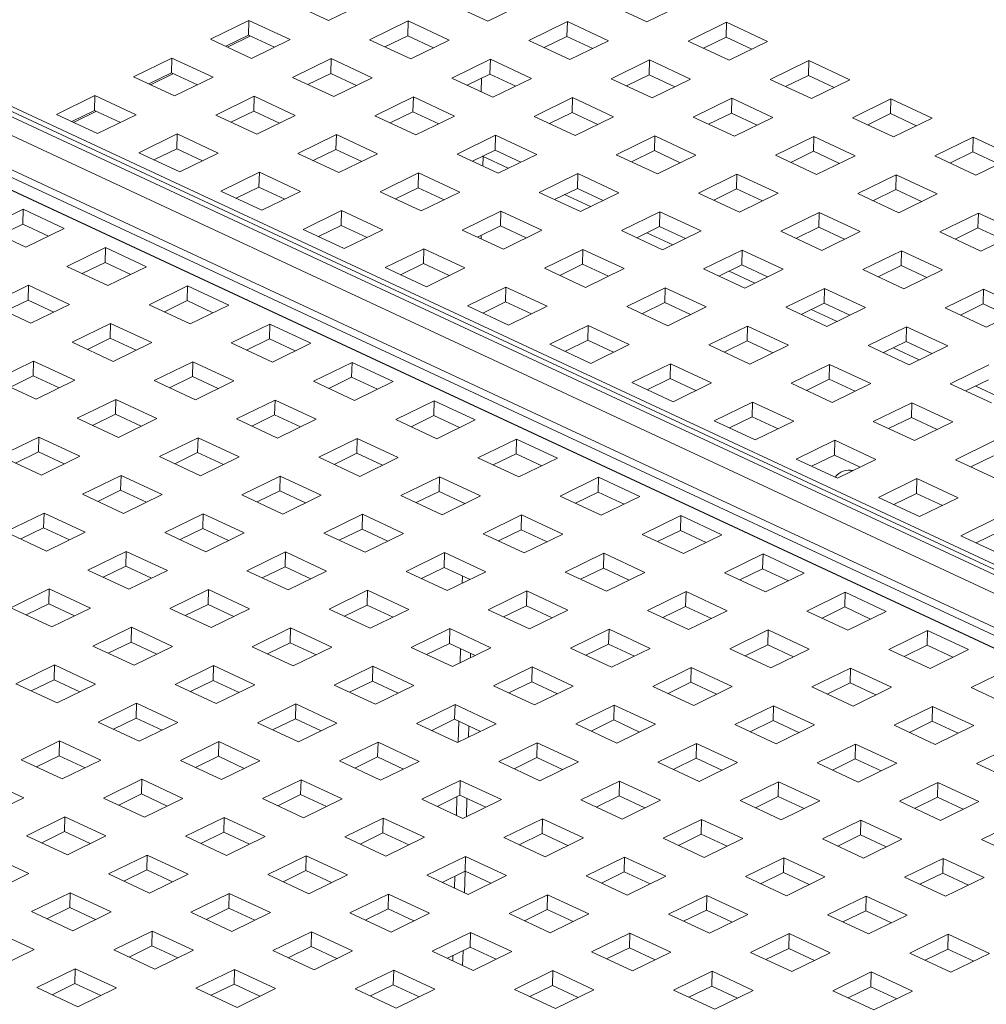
# Paper-space layout '3' of a CAD drawing. Header units: inches. Extents: x 1 to 109, y 1 to 85.
# Tile 32 of 107: x 12 to 15, y 31 to 34. Entities that reach past the tile are written whole.
import ezdxf

# ---------------------------------------------------------------- set-up
doc = ezdxf.new("R2010")
doc.units = ezdxf.units.IN
doc.header["$MEASUREMENT"] = 0

psp = doc.layouts.new('3')

# ---------------------------------------------------------------- linework, layer by layer
at = {"color": 7, "linetype": 'Continuous', "lineweight": 15, "ltscale": 5}
for p, q in [((12.8193, 34.0449), (12.9409, 33.9883)), ((12.9409, 33.9883), (13.0548, 34.044)), ((13.2903, 34.043), (13.412, 33.9864)), ((13.412, 33.9864), (13.5259, 34.0421)), ((13.7614, 34.0411), (13.883, 33.9845)), ((13.883, 33.9845), (13.9969, 34.0402)), ((12.7054, 33.9892), (12.5915, 33.9335)), ((12.7043, 33.9454), (12.7054, 33.9892)), ((12.827, 33.9326), (12.7054, 33.9892)), ((13.1764, 33.9873), (13.0625, 33.9316)), ((13.1753, 33.9435), (13.1764, 33.9873)), ((13.2981, 33.9307), (13.1764, 33.9873)), ((13.6475, 33.9854), (13.5336, 33.9297)), ((13.6464, 33.9416), (13.6475, 33.9854)), ((13.7691, 33.9288), (13.6475, 33.9854)), ((14.1185, 33.9835), (14.0046, 33.9278)), ((14.1174, 33.9397), (14.1185, 33.9835)), ((14.2401, 33.9269), (14.1185, 33.9835)), ((23.336, 28.4238), (11.4788, 33.948)), ((23.3656, 28.4258), (11.5084, 33.95)), ((12.6368, 33.9124), (12.7043, 33.9454)), ((12.7095, 33.943), (12.642, 33.91)), ((12.7043, 33.9454), (12.7806, 33.9099)), ((13.1078, 33.9105), (13.1753, 33.9435)), ((13.1753, 33.9435), (13.2516, 33.908)), ((11.4209, 33.9197), (23.2781, 28.3955)), ((11.5779, 33.9321), (23.4351, 28.4079)), ((12.5915, 33.9335), (12.7131, 33.8768)), ((12.7131, 33.8768), (12.827, 33.9326)), ((13.0625, 33.9316), (13.1841, 33.875)), ((13.1841, 33.875), (13.2981, 33.9307)), ((13.5336, 33.9297), (13.6552, 33.8731)), ((13.5789, 33.9086), (13.6464, 33.9416)), ((13.6464, 33.9416), (13.7227, 33.9061)), ((13.6552, 33.8731), (13.7691, 33.9288)), ((14.0046, 33.9278), (14.1262, 33.8712)), ((14.0499, 33.9067), (14.1174, 33.9397)), ((14.1174, 33.9397), (14.1937, 33.9042)), ((14.1262, 33.8712), (14.2401, 33.9269)), ((12.4776, 33.8778), (12.3637, 33.8221)), ((12.4765, 33.834), (12.4776, 33.8778)), ((12.5992, 33.8211), (12.4776, 33.8778)), ((12.9486, 33.8759), (12.8347, 33.8202)), ((12.9475, 33.8321), (12.9486, 33.8759)), ((13.0702, 33.8192), (12.9486, 33.8759)), ((13.4197, 33.874), (13.3058, 33.8183)), ((13.4186, 33.8302), (13.4197, 33.874)), ((13.5413, 33.8173), (13.4197, 33.874)), ((13.8907, 33.8721), (13.7768, 33.8164)), ((13.8896, 33.8283), (13.8907, 33.8721)), ((14.0123, 33.8154), (13.8907, 33.8721)), ((14.3617, 33.8702), (14.2478, 33.8145)), ((14.3606, 33.8264), (14.3617, 33.8702)), ((14.4833, 33.8135), (14.3617, 33.8702)), ((23.227, 28.3181), (11.3698, 33.8422)), ((12.409, 33.801), (12.4765, 33.834)), ((12.4817, 33.8316), (12.4142, 33.7986)), ((12.4765, 33.834), (12.5528, 33.7984)), ((12.88, 33.7991), (12.9475, 33.8321)), ((12.9475, 33.8321), (13.0238, 33.7965)), ((13.3511, 33.7972), (13.4186, 33.8302)), ((13.4186, 33.8302), (13.4949, 33.7946)), ((13.8221, 33.7953), (13.8896, 33.8283)), ((13.8896, 33.8283), (13.9659, 33.7927)), ((14.2931, 33.7934), (14.3606, 33.8264)), ((14.3606, 33.8264), (14.4369, 33.7908)), ((11.3184, 33.8045), (23.1756, 28.2803)), ((23.1756, 28.281), (11.3185, 33.8052)), ((23.2154, 28.3004), (11.3582, 33.8246)), ((12.3637, 33.8221), (12.4853, 33.7654)), ((12.4853, 33.7654), (12.5992, 33.8211)), ((12.8347, 33.8202), (12.9563, 33.7635)), ((12.9563, 33.7635), (13.0702, 33.8192)), ((13.3058, 33.8183), (13.4274, 33.7616)), ((13.4274, 33.7616), (13.5413, 33.8173)), ((13.7768, 33.8164), (13.8984, 33.7597)), ((13.8984, 33.7597), (14.0123, 33.8154)), ((14.2478, 33.8145), (14.3694, 33.7578)), ((14.3694, 33.7578), (14.4833, 33.8135)), ((12.2498, 33.7664), (12.1359, 33.7107)), ((12.2487, 33.7226), (12.2498, 33.7664)), ((12.3714, 33.7097), (12.2498, 33.7664)), ((12.7208, 33.7645), (12.6069, 33.7088)), ((12.7197, 33.7207), (12.7208, 33.7645)), ((12.8424, 33.7078), (12.7208, 33.7645)), ((13.1919, 33.7626), (13.0779, 33.7069)), ((13.1907, 33.7188), (13.1919, 33.7626)), ((13.3135, 33.7059), (13.1919, 33.7626)), ((13.6629, 33.7607), (13.549, 33.705)), ((13.6618, 33.7169), (13.6629, 33.7607)), ((13.7845, 33.704), (13.6629, 33.7607)), ((14.1339, 33.7588), (14.02, 33.7031)), ((14.1328, 33.715), (14.1339, 33.7588)), ((14.2555, 33.7021), (14.1339, 33.7588)), ((14.605, 33.7569), (14.4911, 33.7012)), ((14.6038, 33.7131), (14.605, 33.7569)), ((14.7266, 33.7002), (14.605, 33.7569)), ((12.1359, 33.7107), (12.2575, 33.654)), ((12.1812, 33.6896), (12.2487, 33.7226)), ((12.2539, 33.7202), (12.1864, 33.6872)), ((12.2487, 33.7226), (12.325, 33.687)), ((12.2575, 33.654), (12.3714, 33.7097)), ((12.6522, 33.6877), (12.7197, 33.7207)), ((12.7197, 33.7207), (12.796, 33.6851)), ((13.1233, 33.6858), (13.1907, 33.7188)), ((13.1907, 33.7188), (13.2671, 33.6832)), ((13.5943, 33.6839), (13.6618, 33.7169)), ((13.6618, 33.7169), (13.7381, 33.6813)), ((14.0653, 33.682), (14.1328, 33.715)), ((14.1328, 33.715), (14.2091, 33.6794)), ((14.5364, 33.6801), (14.6038, 33.7131)), ((14.6038, 33.7131), (14.6802, 33.6775)), ((12.6069, 33.7088), (12.7285, 33.6521)), ((12.7285, 33.6521), (12.8424, 33.7078)), ((13.0779, 33.7069), (13.1996, 33.6502)), ((13.1996, 33.6502), (13.3135, 33.7059)), ((13.549, 33.705), (13.6706, 33.6483)), ((13.6706, 33.6483), (13.7845, 33.704)), ((14.02, 33.7031), (14.1416, 33.6464)), ((14.1416, 33.6464), (14.2555, 33.7021)), ((14.4911, 33.7012), (14.6127, 33.6445)), ((14.6127, 33.6445), (14.7266, 33.7002)), ((12.493, 33.6531), (12.3791, 33.5974)), ((12.4919, 33.6093), (12.493, 33.6531)), ((12.6146, 33.5964), (12.493, 33.6531)), ((12.964, 33.6512), (12.8501, 33.5955)), ((12.9629, 33.6074), (12.964, 33.6512)), ((13.0857, 33.5945), (12.964, 33.6512)), ((13.4351, 33.6493), (13.3212, 33.5936)), ((13.434, 33.6055), (13.4351, 33.6493)), ((13.5567, 33.5926), (13.4351, 33.6493)), ((13.9061, 33.6474), (13.7922, 33.5917)), ((13.905, 33.6036), (13.9061, 33.6474)), ((14.0277, 33.5907), (13.9061, 33.6474)), ((14.3771, 33.6455), (14.2632, 33.5898)), ((14.376, 33.6017), (14.3771, 33.6455)), ((14.4988, 33.5888), (14.3771, 33.6455)), ((14.8482, 33.6436), (14.7343, 33.5879)), ((14.8471, 33.5998), (14.8482, 33.6436)), ((14.9698, 33.5869), (14.8482, 33.6436)), ((12.3791, 33.5974), (12.5007, 33.5407)), ((12.4244, 33.5762), (12.4919, 33.6093)), ((12.4919, 33.6093), (12.5682, 33.5737)), ((12.5007, 33.5407), (12.6146, 33.5964)), ((12.8501, 33.5955), (12.9718, 33.5388)), ((12.8954, 33.5743), (12.9629, 33.6074)), ((12.9629, 33.6074), (13.0392, 33.5718)), ((12.9718, 33.5388), (13.0857, 33.5945)), ((13.3212, 33.5936), (13.4428, 33.5369)), ((13.3665, 33.5725), (13.434, 33.6055)), ((13.434, 33.6055), (13.5103, 33.5699)), ((13.8375, 33.5706), (13.905, 33.6036)), ((13.905, 33.6036), (13.9813, 33.568)), ((14.3085, 33.5687), (14.376, 33.6017)), ((14.376, 33.6017), (14.4523, 33.5661)), ((14.7796, 33.5668), (14.8471, 33.5998)), ((14.8471, 33.5998), (14.9234, 33.5642)), ((13.3683, 33.5734), (13.3683, 33.5716)), ((13.3963, 33.587), (13.4726, 33.5515)), ((13.4428, 33.5369), (13.5567, 33.5926)), ((13.7922, 33.5917), (13.9138, 33.535)), ((13.9138, 33.535), (14.0277, 33.5907)), ((14.2632, 33.5898), (14.3849, 33.5331)), ((14.3849, 33.5331), (14.4988, 33.5888)), ((14.7343, 33.5879), (14.8559, 33.5312)), ((14.8559, 33.5312), (14.9698, 33.5869)), ((12.7362, 33.5397), (12.6223, 33.484)), ((12.7351, 33.4959), (12.7362, 33.5397)), ((12.8578, 33.4831), (12.7362, 33.5397)), ((13.2073, 33.5378), (13.0934, 33.4821)), ((13.2062, 33.494), (13.2073, 33.5378)), ((13.3289, 33.4812), (13.2073, 33.5378)), ((13.6783, 33.5359), (13.5644, 33.4802)), ((13.6772, 33.4921), (13.6783, 33.5359)), ((13.7999, 33.4793), (13.6783, 33.5359)), ((14.1493, 33.5341), (14.0354, 33.4783)), ((14.1482, 33.4902), (14.1493, 33.5341)), ((14.271, 33.4774), (14.1493, 33.5341)), ((14.6204, 33.5322), (14.5065, 33.4764)), ((14.6193, 33.4883), (14.6204, 33.5322)), ((14.742, 33.4755), (14.6204, 33.5322)), ((12.6223, 33.484), (12.7439, 33.4274)), ((12.6676, 33.4629), (12.7351, 33.4959)), ((12.7351, 33.4959), (12.8114, 33.4604)), ((12.7439, 33.4274), (12.8578, 33.4831)), ((13.0934, 33.4821), (13.215, 33.4255)), ((13.1387, 33.461), (13.2062, 33.494)), ((13.2062, 33.494), (13.2825, 33.4585)), ((13.215, 33.4255), (13.3289, 33.4812)), ((13.5644, 33.4802), (13.686, 33.4236)), ((13.6097, 33.4591), (13.6772, 33.4921)), ((13.6772, 33.4921), (13.7535, 33.4566)), ((13.686, 33.4236), (13.7999, 33.4793)), ((14.0354, 33.4783), (14.157, 33.4217)), ((14.0807, 33.4572), (14.1482, 33.4902)), ((14.1482, 33.4902), (14.2245, 33.4547)), ((14.157, 33.4217), (14.271, 33.4774)), ((14.5065, 33.4764), (14.6281, 33.4198)), ((14.5518, 33.4553), (14.6193, 33.4883)), ((14.6193, 33.4883), (14.6956, 33.4528)), ((13.6395, 33.4737), (13.7159, 33.4382)), ((14.6281, 33.4198), (14.742, 33.4755)), ((12.0374, 33.4302), (11.9235, 33.3745)), ((12.0363, 33.3864), (12.0374, 33.4302)), ((12.159, 33.3736), (12.0374, 33.4302)), ((12.9795, 33.4264), (12.8656, 33.3707)), ((12.9783, 33.3826), (12.9795, 33.4264)), ((13.1011, 33.3698), (12.9795, 33.4264)), ((13.4505, 33.4245), (13.3366, 33.3688)), ((13.4494, 33.3807), (13.4505, 33.4245)), ((13.5721, 33.3679), (13.4505, 33.4245)), ((13.9215, 33.4226), (13.8076, 33.3669)), ((13.9204, 33.3788), (13.9215, 33.4226)), ((14.0431, 33.366), (13.9215, 33.4226)), ((14.3926, 33.4207), (14.2787, 33.365)), ((14.3915, 33.3769), (14.3926, 33.4207)), ((14.5142, 33.3641), (14.3926, 33.4207)), ((14.8636, 33.4188), (14.7497, 33.3631)), ((14.8625, 33.375), (14.8636, 33.4188)), ((14.9852, 33.3622), (14.8636, 33.4188)), ((11.9235, 33.3745), (12.0451, 33.3179)), ((11.9688, 33.3534), (12.0363, 33.3864)), ((12.0363, 33.3864), (12.1126, 33.3509)), ((12.0451, 33.3179), (12.159, 33.3736)), ((12.8656, 33.3707), (12.9872, 33.3141)), ((12.9109, 33.3496), (12.9783, 33.3826)), ((12.9783, 33.3826), (13.0547, 33.3471)), ((12.9872, 33.3141), (13.1011, 33.3698)), ((13.3366, 33.3688), (13.4582, 33.3122)), ((13.3819, 33.3477), (13.4494, 33.3807)), ((13.4494, 33.3807), (13.5257, 33.3452)), ((13.4582, 33.3122), (13.5721, 33.3679)), ((13.8076, 33.3669), (13.9292, 33.3103)), ((13.8529, 33.3458), (13.9204, 33.3788)), ((13.8828, 33.3604), (13.9591, 33.3249)), ((13.9204, 33.3788), (13.9967, 33.3433)), ((13.9292, 33.3103), (14.0431, 33.366)), ((14.2787, 33.365), (14.4003, 33.3084)), ((14.324, 33.3439), (14.3915, 33.3769)), ((14.3915, 33.3769), (14.4678, 33.3414)), ((14.4003, 33.3084), (14.5142, 33.3641)), ((14.7497, 33.3631), (14.8713, 33.3065)), ((14.795, 33.342), (14.8625, 33.375)), ((14.8625, 33.375), (14.9388, 33.3395)), ((14.8713, 33.3065), (14.9852, 33.3622)), ((12.2806, 33.3169), (12.1667, 33.2612)), ((12.2795, 33.2731), (12.2806, 33.3169)), ((12.4022, 33.2603), (12.2806, 33.3169)), ((13.2227, 33.3131), (13.1088, 33.2574)), ((13.2216, 33.2693), (13.2227, 33.3131)), ((13.3443, 33.2565), (13.2227, 33.3131)), ((13.6937, 33.3112), (13.5798, 33.2555)), ((13.6926, 33.2674), (13.6937, 33.3112)), ((13.8153, 33.2546), (13.6937, 33.3112)), ((14.1648, 33.3093), (14.0508, 33.2536)), ((14.1636, 33.2655), (14.1648, 33.3093)), ((14.2864, 33.2527), (14.1648, 33.3093)), ((14.6358, 33.3074), (14.5219, 33.2517)), ((14.6347, 33.2636), (14.6358, 33.3074)), ((14.7574, 33.2508), (14.6358, 33.3074)), ((12.212, 33.2401), (12.2795, 33.2731)), ((12.2795, 33.2731), (12.3558, 33.2376)), ((12.1667, 33.2612), (12.2883, 33.2045)), ((12.2883, 33.2045), (12.4022, 33.2603)), ((13.1088, 33.2574), (13.2304, 33.2007)), ((13.1541, 33.2363), (13.2216, 33.2693)), ((13.2216, 33.2693), (13.2979, 33.2338)), ((13.2304, 33.2007), (13.3443, 33.2565)), ((13.5798, 33.2555), (13.7014, 33.1988)), ((13.6251, 33.2344), (13.6926, 33.2674)), ((13.6926, 33.2674), (13.7689, 33.2319)), ((13.7014, 33.1988), (13.8153, 33.2546)), ((14.0508, 33.2536), (14.1725, 33.1969)), ((14.0961, 33.2325), (14.1636, 33.2655)), ((14.126, 33.2471), (14.2023, 33.2115)), ((14.1636, 33.2655), (14.2399, 33.23)), ((14.1725, 33.1969), (14.2864, 33.2527)), ((14.5219, 33.2517), (14.6435, 33.1951)), ((14.5672, 33.2306), (14.6347, 33.2636)), ((14.6347, 33.2636), (14.711, 33.2281)), ((14.6435, 33.1951), (14.7574, 33.2508)), ((12.0528, 33.2055), (11.9389, 33.1498)), ((12.0517, 33.1617), (12.0528, 33.2055)), ((12.1744, 33.1488), (12.0528, 33.2055)), ((12.5238, 33.2036), (12.4099, 33.1479)), ((12.5227, 33.1598), (12.5238, 33.2036)), ((12.6454, 33.1469), (12.5238, 33.2036)), ((13.4659, 33.1998), (13.352, 33.1441)), ((13.4648, 33.156), (13.4659, 33.1998)), ((13.5875, 33.1431), (13.4659, 33.1998)), ((13.9369, 33.1979), (13.823, 33.1422)), ((13.9358, 33.1541), (13.9369, 33.1979)), ((14.0586, 33.1412), (13.9369, 33.1979)), ((14.408, 33.196), (14.2941, 33.1403)), ((14.4069, 33.1522), (14.408, 33.196)), ((14.5296, 33.1393), (14.408, 33.196)), ((14.879, 33.1941), (14.7651, 33.1384)), ((14.8779, 33.1503), (14.879, 33.1941)), ((15.0006, 33.1374), (14.879, 33.1941)), ((11.9842, 33.1287), (12.0517, 33.1617)), ((12.0517, 33.1617), (12.128, 33.1261)), ((12.4552, 33.1268), (12.5227, 33.1598)), ((12.5227, 33.1598), (12.599, 33.1242)), ((13.3973, 33.123), (13.4648, 33.156)), ((13.4648, 33.156), (13.5411, 33.1204)), ((11.9389, 33.1498), (12.0605, 33.0931)), ((12.0605, 33.0931), (12.1744, 33.1488)), ((12.4099, 33.1479), (12.5315, 33.0912)), ((12.5315, 33.0912), (12.6454, 33.1469)), ((13.352, 33.1441), (13.4736, 33.0874)), ((13.4736, 33.0874), (13.5875, 33.1431)), ((13.823, 33.1422), (13.9446, 33.0855)), ((13.8683, 33.1211), (13.9358, 33.1541)), ((13.9358, 33.1541), (14.0121, 33.1185)), ((13.9446, 33.0855), (14.0586, 33.1412)), ((14.2941, 33.1403), (14.4157, 33.0836)), ((14.3394, 33.1192), (14.4069, 33.1522)), ((14.3692, 33.1338), (14.4455, 33.0982)), ((14.4069, 33.1522), (14.4832, 33.1166)), ((14.4157, 33.0836), (14.5296, 33.1393)), ((14.7651, 33.1384), (14.8867, 33.0817)), ((14.8104, 33.1173), (14.8779, 33.1503)), ((14.8779, 33.1503), (14.9542, 33.1147)), ((14.8867, 33.0817), (15.0006, 33.1374)), ((12.296, 33.0922), (12.1821, 33.0365)), ((12.2949, 33.0484), (12.296, 33.0922)), ((12.4176, 33.0355), (12.296, 33.0922)), ((12.7671, 33.0903), (12.6532, 33.0346)), ((12.7659, 33.0465), (12.7671, 33.0903)), ((12.8887, 33.0336), (12.7671, 33.0903)), ((13.7091, 33.0865), (13.5952, 33.0308)), ((13.708, 33.0427), (13.7091, 33.0865)), ((13.8307, 33.0298), (13.7091, 33.0865)), ((14.1802, 33.0846), (14.0663, 33.0289)), ((14.1791, 33.0408), (14.1802, 33.0846)), ((14.3018, 33.0279), (14.1802, 33.0846)), ((14.6512, 33.0827), (14.5373, 33.027)), ((14.6501, 33.0389), (14.6512, 33.0827)), ((14.7728, 33.026), (14.6512, 33.0827)), ((12.2274, 33.0154), (12.2949, 33.0484)), ((12.2949, 33.0484), (12.3712, 33.0128)), ((12.6985, 33.0135), (12.7659, 33.0465)), ((12.7659, 33.0465), (12.8423, 33.0109)), ((13.6405, 33.0097), (13.708, 33.0427)), ((13.708, 33.0427), (13.7843, 33.0071)), ((14.1116, 33.0078), (14.1791, 33.0408)), ((14.1791, 33.0408), (14.2554, 33.0052)), ((12.1821, 33.0365), (12.3037, 32.9798)), ((12.3037, 32.9798), (12.4176, 33.0355)), ((12.6532, 33.0346), (12.7748, 32.9779)), ((12.7748, 32.9779), (12.8887, 33.0336)), ((13.5952, 33.0308), (13.7168, 32.9741)), ((13.7168, 32.9741), (13.8307, 33.0298)), ((14.0663, 33.0289), (14.1879, 32.9722)), ((14.1879, 32.9722), (14.3018, 33.0279)), ((14.5373, 33.027), (14.6589, 32.9703)), ((14.5826, 33.0059), (14.6501, 33.0389)), ((14.6124, 33.0205), (14.6888, 32.9849)), ((14.6501, 33.0389), (14.7264, 33.0033)), ((14.6589, 32.9703), (14.7728, 33.026)), ((12.0682, 32.9808), (11.9543, 32.925)), ((12.0671, 32.937), (12.0682, 32.9808)), ((12.1898, 32.9241), (12.0682, 32.9808)), ((12.5392, 32.9789), (12.4253, 32.9231)), ((12.5381, 32.9351), (12.5392, 32.9789)), ((12.6609, 32.9222), (12.5392, 32.9789)), ((13.0103, 32.977), (12.8964, 32.9213)), ((13.0092, 32.9332), (13.0103, 32.977)), ((13.1319, 32.9203), (13.0103, 32.977)), ((13.9524, 32.9732), (13.8384, 32.9175)), ((13.9512, 32.9294), (13.9524, 32.9732)), ((14.074, 32.9165), (13.9524, 32.9732)), ((14.4234, 32.9713), (14.3095, 32.9156)), ((14.4223, 32.9275), (14.4234, 32.9713)), ((14.545, 32.9146), (14.4234, 32.9713)), ((14.8944, 32.9694), (14.7805, 32.9137)), ((11.9543, 32.925), (12.0759, 32.8684)), ((11.9996, 32.9039), (12.0671, 32.937)), ((12.0671, 32.937), (12.1434, 32.9014)), ((12.0759, 32.8684), (12.1898, 32.9241)), ((12.4253, 32.9231), (12.547, 32.8665)), ((12.4706, 32.902), (12.5381, 32.9351)), ((12.5381, 32.9351), (12.6144, 32.8995)), ((12.9417, 32.9001), (13.0092, 32.9332)), ((13.0092, 32.9332), (13.0855, 32.8976)), ((13.8837, 32.8963), (13.9512, 32.9294)), ((13.9512, 32.9294), (14.0276, 32.8938)), ((14.3548, 32.8944), (14.4223, 32.9275)), ((14.4223, 32.9275), (14.4986, 32.8919)), ((14.8258, 32.8926), (14.8933, 32.9256)), ((12.547, 32.8665), (12.6609, 32.9222)), ((12.8964, 32.9213), (13.018, 32.8646)), ((13.018, 32.8646), (13.1319, 32.9203)), ((13.8384, 32.9175), (13.9601, 32.8608)), ((13.9601, 32.8608), (14.074, 32.9165)), ((14.3095, 32.9156), (14.4311, 32.8589)), ((14.4311, 32.8589), (14.545, 32.9146)), ((14.7805, 32.9137), (14.9021, 32.857)), ((14.8557, 32.9071), (14.932, 32.8716)), ((12.3114, 32.8674), (12.1975, 32.8117)), ((12.3103, 32.8236), (12.3114, 32.8674)), ((12.433, 32.8108), (12.3114, 32.8674)), ((12.7825, 32.8655), (12.6686, 32.8098)), ((12.7814, 32.8217), (12.7825, 32.8655)), ((12.9041, 32.8089), (12.7825, 32.8655)), ((13.2535, 32.8636), (13.1396, 32.8079)), ((13.2524, 32.8198), (13.2535, 32.8636)), ((13.3751, 32.807), (13.2535, 32.8636)), ((14.1956, 32.8598), (14.0817, 32.8041)), ((14.1945, 32.816), (14.1956, 32.8598)), ((14.3172, 32.8032), (14.1956, 32.8598)), ((14.6666, 32.8579), (14.5527, 32.8022)), ((14.6655, 32.8141), (14.6666, 32.8579)), ((14.7882, 32.8013), (14.6666, 32.8579)), ((12.1975, 32.8117), (12.3191, 32.7551)), ((12.2428, 32.7906), (12.3103, 32.8236)), ((12.3103, 32.8236), (12.3866, 32.7881)), ((12.3191, 32.7551), (12.433, 32.8108)), ((12.6686, 32.8098), (12.7902, 32.7532)), ((12.7139, 32.7887), (12.7814, 32.8217)), ((12.7814, 32.8217), (12.8577, 32.7862)), ((12.7902, 32.7532), (12.9041, 32.8089)), ((13.1396, 32.8079), (13.2612, 32.7513)), ((13.1849, 32.7868), (13.2524, 32.8198)), ((13.2524, 32.8198), (13.3287, 32.7843)), ((13.2612, 32.7513), (13.3751, 32.807)), ((14.127, 32.783), (14.1945, 32.816)), ((14.1945, 32.816), (14.2708, 32.7805)), ((14.598, 32.7811), (14.6655, 32.8141)), ((14.6655, 32.8141), (14.7418, 32.7786)), ((14.0817, 32.8041), (14.2033, 32.7475)), ((14.2033, 32.7475), (14.3172, 32.8032)), ((14.5527, 32.8022), (14.6743, 32.7456)), ((14.6743, 32.7456), (14.7882, 32.8013)), ((12.0836, 32.756), (11.9697, 32.7003)), ((12.0825, 32.7122), (12.0836, 32.756)), ((12.2052, 32.6994), (12.0836, 32.756)), ((12.5547, 32.7541), (12.4408, 32.6984)), ((12.5535, 32.7103), (12.5547, 32.7541)), ((12.6763, 32.6975), (12.5547, 32.7541)), ((13.0257, 32.7522), (12.9118, 32.6965)), ((13.0246, 32.7084), (13.0257, 32.7522)), ((13.1473, 32.6956), (13.0257, 32.7522)), ((13.4967, 32.7503), (13.3828, 32.6946)), ((13.4956, 32.7065), (13.4967, 32.7503)), ((13.6183, 32.6937), (13.4967, 32.7503)), ((14.4388, 32.7465), (14.3249, 32.6908)), ((14.4377, 32.7027), (14.4388, 32.7465)), ((14.5604, 32.6899), (14.4388, 32.7465)), ((14.9098, 32.7446), (14.7959, 32.6889)), ((11.9697, 32.7003), (12.0913, 32.6437)), ((12.015, 32.6792), (12.0825, 32.7122)), ((12.0825, 32.7122), (12.1588, 32.6767)), ((12.0913, 32.6437), (12.2052, 32.6994)), ((12.4408, 32.6984), (12.5624, 32.6418)), ((12.4861, 32.6773), (12.5535, 32.7103)), ((12.5535, 32.7103), (12.6299, 32.6748)), ((12.5624, 32.6418), (12.6763, 32.6975)), ((12.9118, 32.6965), (13.0334, 32.6399)), ((12.9571, 32.6754), (13.0246, 32.7084)), ((13.0246, 32.7084), (13.1009, 32.6729)), ((13.0334, 32.6399), (13.1473, 32.6956)), ((13.3828, 32.6946), (13.5044, 32.638)), ((13.4281, 32.6735), (13.4956, 32.7065)), ((13.4956, 32.7065), (13.5719, 32.671)), ((13.5044, 32.638), (13.6183, 32.6937)), ((14.3249, 32.6908), (14.4465, 32.6342)), ((14.3702, 32.6697), (14.4377, 32.7027)), ((14.4377, 32.7027), (14.514, 32.6672)), ((14.4465, 32.6342), (14.5604, 32.6899)), ((14.8412, 32.6678), (14.9087, 32.7008)), ((14.7959, 32.6889), (14.9175, 32.6323)), ((12.3268, 32.6427), (12.2129, 32.587)), ((12.3257, 32.5989), (12.3268, 32.6427)), ((12.4485, 32.586), (12.3268, 32.6427)), ((12.7979, 32.6408), (12.684, 32.5851)), ((12.7968, 32.597), (12.7979, 32.6408)), ((12.9195, 32.5841), (12.7979, 32.6408)), ((13.2689, 32.6389), (13.155, 32.5832)), ((13.2678, 32.5951), (13.2689, 32.6389)), ((13.3905, 32.5823), (13.2689, 32.6389)), ((13.74, 32.637), (13.626, 32.5813)), ((13.7388, 32.5932), (13.74, 32.637)), ((13.8616, 32.5804), (13.74, 32.637)), ((14.4863, 32.6536), (14.4885, 32.6579)), ((14.682, 32.6332), (14.5681, 32.5775)), ((14.6809, 32.5894), (14.682, 32.6332)), ((14.8036, 32.5766), (14.682, 32.6332)), ((12.2129, 32.587), (12.3346, 32.5303)), ((12.2582, 32.5659), (12.3257, 32.5989)), ((12.3257, 32.5989), (12.402, 32.5633)), ((12.3346, 32.5303), (12.4485, 32.586)), ((12.684, 32.5851), (12.8056, 32.5284)), ((12.7293, 32.564), (12.7968, 32.597)), ((12.7968, 32.597), (12.8731, 32.5614)), ((12.8056, 32.5284), (12.9195, 32.5841)), ((13.155, 32.5832), (13.2766, 32.5265)), ((13.2003, 32.5621), (13.2678, 32.5951)), ((13.2678, 32.5951), (13.3441, 32.5595)), ((13.2766, 32.5265), (13.3905, 32.5823)), ((13.626, 32.5813), (13.7477, 32.5246)), ((13.6714, 32.5602), (13.7388, 32.5932)), ((13.7388, 32.5932), (13.8152, 32.5577)), ((13.7477, 32.5246), (13.8616, 32.5804)), ((14.5681, 32.5775), (14.6897, 32.5208)), ((14.6134, 32.5564), (14.6809, 32.5894)), ((14.6809, 32.5894), (14.7572, 32.5539)), ((14.6897, 32.5208), (14.8036, 32.5766)), ((13.3426, 32.5603), (13.3426, 32.5588)), ((12.099, 32.5313), (11.9851, 32.4756)), ((12.0979, 32.4875), (12.099, 32.5313)), ((12.2207, 32.4746), (12.099, 32.5313)), ((12.5701, 32.5294), (12.4562, 32.4737)), ((12.569, 32.4856), (12.5701, 32.5294)), ((12.6917, 32.4727), (12.5701, 32.5294)), ((13.0411, 32.5275), (12.9272, 32.4718)), ((13.04, 32.4837), (13.0411, 32.5275)), ((13.1627, 32.4708), (13.0411, 32.5275)), ((13.5121, 32.5256), (13.3982, 32.4699)), ((13.511, 32.4818), (13.5121, 32.5256)), ((13.6338, 32.4689), (13.5121, 32.5256)), ((13.9832, 32.5237), (13.8693, 32.468)), ((13.9821, 32.4799), (13.9832, 32.5237)), ((14.1048, 32.467), (13.9832, 32.5237)), ((14.9252, 32.5199), (14.8113, 32.4642)), ((12.0304, 32.4545), (12.0979, 32.4875)), ((12.0979, 32.4875), (12.1742, 32.4519)), ((11.9851, 32.4756), (12.1067, 32.4189)), ((12.1067, 32.4189), (12.2207, 32.4746)), ((12.4562, 32.4737), (12.5778, 32.417)), ((12.5015, 32.4526), (12.569, 32.4856)), ((12.569, 32.4856), (12.6453, 32.45)), ((12.5778, 32.417), (12.6917, 32.4727)), ((12.9272, 32.4718), (13.0488, 32.4151)), ((12.9725, 32.4507), (13.04, 32.4837)), ((13.04, 32.4837), (13.1163, 32.4481)), ((13.0488, 32.4151), (13.1627, 32.4708)), ((13.3982, 32.4699), (13.5198, 32.4132)), ((13.4435, 32.4488), (13.511, 32.4818)), ((13.511, 32.4818), (13.5873, 32.4462)), ((13.5198, 32.4132), (13.6338, 32.4689)), ((13.8693, 32.468), (13.9909, 32.4113)), ((13.9146, 32.4469), (13.9821, 32.4799)), ((13.9821, 32.4799), (14.0584, 32.4443)), ((13.9909, 32.4113), (14.1048, 32.467)), ((14.8113, 32.4642), (14.933, 32.4075)), ((14.8566, 32.4431), (14.9241, 32.4761)), ((12.3423, 32.418), (12.2284, 32.3623)), ((12.3412, 32.3742), (12.3423, 32.418)), ((12.4639, 32.3613), (12.3423, 32.418)), ((12.8133, 32.4161), (12.6994, 32.3604)), ((12.8122, 32.3723), (12.8133, 32.4161)), ((12.9349, 32.3594), (12.8133, 32.4161)), ((13.2843, 32.4142), (13.1704, 32.3585)), ((13.2832, 32.3704), (13.2843, 32.4142)), ((13.4059, 32.3575), (13.2843, 32.4142)), ((13.7554, 32.4123), (13.6415, 32.3566)), ((13.7543, 32.3685), (13.7554, 32.4123)), ((13.877, 32.3556), (13.7554, 32.4123)), ((14.2264, 32.4104), (14.1125, 32.3547)), ((14.2253, 32.3666), (14.2264, 32.4104)), ((14.348, 32.3537), (14.2264, 32.4104)), ((12.2737, 32.3412), (12.3412, 32.3742)), ((12.3412, 32.3742), (12.4175, 32.3386)), ((12.7447, 32.3393), (12.8122, 32.3723)), ((12.8122, 32.3723), (12.8885, 32.3367)), ((13.2157, 32.3374), (13.2832, 32.3704)), ((13.2832, 32.3704), (13.3595, 32.3348)), ((12.2284, 32.3623), (12.35, 32.3056)), ((12.35, 32.3056), (12.4639, 32.3613)), ((12.6994, 32.3604), (12.821, 32.3037)), ((12.821, 32.3037), (12.9349, 32.3594)), ((13.1704, 32.3585), (13.292, 32.3018)), ((13.292, 32.3018), (13.4059, 32.3575)), ((13.3372, 32.3452), (13.3366, 32.3236)), ((13.6415, 32.3566), (13.7631, 32.2999)), ((13.6868, 32.3355), (13.7543, 32.3685)), ((13.7543, 32.3685), (13.8306, 32.3329)), ((13.7631, 32.2999), (13.877, 32.3556)), ((14.1125, 32.3547), (14.2341, 32.298)), ((14.1578, 32.3336), (14.2253, 32.3666)), ((14.2253, 32.3666), (14.3016, 32.331)), ((14.2341, 32.298), (14.348, 32.3537)), ((12.1145, 32.3066), (12.0005, 32.2508)), ((12.1133, 32.2627), (12.1145, 32.3066)), ((12.2361, 32.2499), (12.1145, 32.3066)), ((12.5855, 32.3047), (12.4716, 32.2489)), ((12.5844, 32.2608), (12.5855, 32.3047)), ((12.7071, 32.248), (12.5855, 32.3047)), ((13.0565, 32.3028), (12.9426, 32.247)), ((13.0554, 32.2589), (13.0565, 32.3028)), ((13.1781, 32.2461), (13.0565, 32.3028)), ((13.5276, 32.3009), (13.4136, 32.2451)), ((13.5264, 32.2571), (13.5276, 32.3009)), ((13.6492, 32.2442), (13.5276, 32.3009)), ((13.9986, 32.299), (13.8847, 32.2432)), ((13.9975, 32.2552), (13.9986, 32.299)), ((14.1202, 32.2423), (13.9986, 32.299)), ((14.4696, 32.2971), (14.3557, 32.2414)), ((14.4685, 32.2533), (14.4696, 32.2971)), ((14.5912, 32.2404), (14.4696, 32.2971)), ((12.0458, 32.2297), (12.1133, 32.2627)), ((12.1133, 32.2627), (12.1896, 32.2272)), ((12.5169, 32.2278), (12.5844, 32.2608)), ((12.5844, 32.2608), (12.6607, 32.2253)), ((12.9879, 32.2259), (13.0554, 32.2589)), ((13.0554, 32.2589), (13.1317, 32.2234)), ((13.459, 32.224), (13.5264, 32.2571)), ((13.5264, 32.2571), (13.6028, 32.2215)), ((13.93, 32.2221), (13.9975, 32.2552)), ((13.9975, 32.2552), (14.0738, 32.2196)), ((14.401, 32.2202), (14.4685, 32.2533)), ((14.4685, 32.2533), (14.5448, 32.2177)), ((12.0005, 32.2508), (12.1222, 32.1942)), ((12.1222, 32.1942), (12.2361, 32.2499)), ((12.4716, 32.2489), (12.5932, 32.1923)), ((12.5932, 32.1923), (12.7071, 32.248)), ((12.9426, 32.247), (13.0642, 32.1904)), ((13.0642, 32.1904), (13.1781, 32.2461)), ((13.4136, 32.2451), (13.5353, 32.1885)), ((13.5353, 32.1885), (13.6492, 32.2442)), ((13.8847, 32.2432), (14.0063, 32.1866)), ((14.0063, 32.1866), (14.1202, 32.2423)), ((14.3557, 32.2414), (14.4773, 32.1847)), ((14.4773, 32.1847), (14.5912, 32.2404)), ((12.3577, 32.1932), (12.2438, 32.1375)), ((12.3566, 32.1494), (12.3577, 32.1932)), ((12.4793, 32.1366), (12.3577, 32.1932)), ((12.8287, 32.1913), (12.7148, 32.1356)), ((12.8276, 32.1475), (12.8287, 32.1913)), ((12.9503, 32.1347), (12.8287, 32.1913)), ((13.2997, 32.1894), (13.1858, 32.1337)), ((13.2986, 32.1456), (13.2997, 32.1894)), ((13.4214, 32.1328), (13.2997, 32.1894)), ((13.7708, 32.1875), (13.6569, 32.1318)), ((13.7697, 32.1437), (13.7708, 32.1875)), ((13.8924, 32.1309), (13.7708, 32.1875)), ((14.2418, 32.1856), (14.1279, 32.1299)), ((14.2407, 32.1418), (14.2418, 32.1856)), ((14.3634, 32.129), (14.2418, 32.1856)), ((14.7129, 32.1837), (14.5989, 32.128)), ((14.7117, 32.1399), (14.7129, 32.1837)), ((14.8345, 32.1271), (14.7129, 32.1837)), ((12.2438, 32.1375), (12.3654, 32.0809)), ((12.2891, 32.1164), (12.3566, 32.1494)), ((12.3566, 32.1494), (12.4329, 32.1139)), ((12.3654, 32.0809), (12.4793, 32.1366)), ((12.7601, 32.1145), (12.8276, 32.1475)), ((12.8276, 32.1475), (12.9039, 32.112)), ((13.2311, 32.1126), (13.2986, 32.1456)), ((13.2986, 32.1456), (13.3749, 32.1101)), ((13.7022, 32.1107), (13.7697, 32.1437)), ((13.7697, 32.1437), (13.846, 32.1082)), ((14.1732, 32.1088), (14.2407, 32.1418)), ((14.2407, 32.1418), (14.317, 32.1063)), ((14.6442, 32.1069), (14.7117, 32.1399)), ((14.7117, 32.1399), (14.788, 32.1044)), ((12.7148, 32.1356), (12.8364, 32.079)), ((12.8364, 32.079), (12.9503, 32.1347)), ((13.1858, 32.1337), (13.3075, 32.0771)), ((13.3075, 32.0771), (13.4214, 32.1328)), ((13.3317, 32.1302), (13.3306, 32.0884)), ((13.6569, 32.1318), (13.7785, 32.0752)), ((13.7785, 32.0752), (13.8924, 32.1309)), ((14.1279, 32.1299), (14.2495, 32.0733)), ((14.2495, 32.0733), (14.3634, 32.129)), ((14.5989, 32.128), (14.7206, 32.0714)), ((14.7206, 32.0714), (14.8345, 32.1271)), ((12.1299, 32.0818), (12.016, 32.0261)), ((12.1288, 32.038), (12.1299, 32.0818)), ((12.2515, 32.0252), (12.1299, 32.0818)), ((12.6009, 32.0799), (12.487, 32.0242)), ((12.5998, 32.0361), (12.6009, 32.0799)), ((12.7225, 32.0233), (12.6009, 32.0799)), ((13.0719, 32.078), (12.958, 32.0223)), ((13.0708, 32.0342), (13.0719, 32.078)), ((13.1935, 32.0214), (13.0719, 32.078)), ((13.543, 32.0761), (13.4291, 32.0204)), ((13.5419, 32.0323), (13.543, 32.0761)), ((13.6646, 32.0195), (13.543, 32.0761)), ((14.014, 32.0742), (13.9001, 32.0185)), ((14.0129, 32.0304), (14.014, 32.0742)), ((14.1356, 32.0176), (14.014, 32.0742)), ((14.485, 32.0723), (14.3711, 32.0166)), ((14.4839, 32.0285), (14.485, 32.0723)), ((14.6067, 32.0157), (14.485, 32.0723)), ((14.9561, 32.0704), (14.8422, 32.0147)), ((12.016, 32.0261), (12.1376, 31.9694)), ((12.0613, 32.005), (12.1288, 32.038)), ((12.1288, 32.038), (12.2051, 32.0025)), ((12.1376, 31.9694), (12.2515, 32.0252)), ((12.487, 32.0242), (12.6086, 31.9676)), ((12.5323, 32.0031), (12.5998, 32.0361)), ((12.5998, 32.0361), (12.6761, 32.0006)), ((12.6086, 31.9676), (12.7225, 32.0233)), ((12.958, 32.0223), (13.0796, 31.9657)), ((13.0033, 32.0012), (13.0708, 32.0342)), ((13.0708, 32.0342), (13.1471, 31.9987)), ((13.0796, 31.9657), (13.1935, 32.0214)), ((13.4291, 32.0204), (13.5507, 31.9638)), ((13.4744, 31.9993), (13.5419, 32.0323)), ((13.5419, 32.0323), (13.6182, 31.9968)), ((13.9454, 31.9974), (14.0129, 32.0304)), ((14.0129, 32.0304), (14.0892, 31.9949)), ((14.4164, 31.9955), (14.4839, 32.0285)), ((14.4839, 32.0285), (14.5602, 31.993)), ((13.5507, 31.9638), (13.6646, 32.0195)), ((13.9001, 32.0185), (14.0217, 31.9619)), ((14.0217, 31.9619), (14.1356, 32.0176)), ((14.3711, 32.0166), (14.4927, 31.96)), ((14.4927, 31.96), (14.6067, 32.0157)), ((14.8422, 32.0147), (14.9638, 31.9581)), ((12.3731, 31.9685), (12.2592, 31.9128)), ((12.372, 31.9247), (12.3731, 31.9685)), ((12.4947, 31.9118), (12.3731, 31.9685)), ((12.8441, 31.9666), (12.7302, 31.9109)), ((12.843, 31.9228), (12.8441, 31.9666)), ((12.9657, 31.9099), (12.8441, 31.9666)), ((13.3152, 31.9647), (13.2013, 31.909)), ((13.314, 31.9209), (13.3152, 31.9647)), ((13.4368, 31.908), (13.3152, 31.9647)), ((13.7862, 31.9628), (13.6723, 31.9071)), ((13.7851, 31.919), (13.7862, 31.9628)), ((13.9078, 31.9061), (13.7862, 31.9628)), ((14.2572, 31.9609), (14.1433, 31.9052)), ((14.2561, 31.9171), (14.2572, 31.9609)), ((14.3788, 31.9042), (14.2572, 31.9609)), ((14.7283, 31.959), (14.6144, 31.9033)), ((14.7272, 31.9152), (14.7283, 31.959)), ((14.8499, 31.9024), (14.7283, 31.959)), ((12.2592, 31.9128), (12.3808, 31.8561)), ((12.3045, 31.8917), (12.372, 31.9247)), ((12.372, 31.9247), (12.4483, 31.8891)), ((12.3808, 31.8561), (12.4947, 31.9118)), ((12.7302, 31.9109), (12.8518, 31.8542)), ((12.7755, 31.8898), (12.843, 31.9228)), ((12.843, 31.9228), (12.9193, 31.8872)), ((12.8518, 31.8542), (12.9657, 31.9099)), ((13.2013, 31.909), (13.3229, 31.8523)), ((13.2466, 31.8879), (13.314, 31.9209)), ((13.314, 31.9209), (13.3904, 31.8853)), ((13.3229, 31.8523), (13.4368, 31.908)), ((13.3262, 31.9152), (13.3247, 31.8532)), ((13.6723, 31.9071), (13.7939, 31.8504)), ((13.7176, 31.886), (13.7851, 31.919)), ((13.7851, 31.919), (13.8614, 31.8834)), ((13.7939, 31.8504), (13.9078, 31.9061)), ((14.1433, 31.9052), (14.2649, 31.8485)), ((14.1886, 31.8841), (14.2561, 31.9171)), ((14.2561, 31.9171), (14.3324, 31.8815)), ((14.2649, 31.8485), (14.3788, 31.9042)), ((14.6144, 31.9033), (14.736, 31.8466)), ((14.6597, 31.8822), (14.7272, 31.9152)), ((14.7272, 31.9152), (14.8035, 31.8796)), ((14.736, 31.8466), (14.8499, 31.9024)), ((12.1453, 31.8571), (12.0314, 31.8014)), ((12.1442, 31.8133), (12.1453, 31.8571)), ((12.2669, 31.8004), (12.1453, 31.8571)), ((12.6163, 31.8552), (12.5024, 31.7995)), ((12.6152, 31.8114), (12.6163, 31.8552)), ((12.7379, 31.7985), (12.6163, 31.8552)), ((13.0873, 31.8533), (12.9734, 31.7976)), ((13.0862, 31.8095), (13.0873, 31.8533)), ((13.209, 31.7966), (13.0873, 31.8533)), ((13.5584, 31.8514), (13.4445, 31.7957)), ((13.5573, 31.8076), (13.5584, 31.8514)), ((13.68, 31.7947), (13.5584, 31.8514)), ((14.0294, 31.8495), (13.9155, 31.7938)), ((14.0283, 31.8057), (14.0294, 31.8495)), ((14.151, 31.7928), (14.0294, 31.8495)), ((14.5005, 31.8476), (14.3865, 31.7919)), ((14.4993, 31.8038), (14.5005, 31.8476)), ((14.6221, 31.7909), (14.5005, 31.8476)), ((14.9715, 31.8457), (14.8576, 31.79)), ((12.0314, 31.8014), (12.153, 31.7447)), ((12.0767, 31.7803), (12.1442, 31.8133)), ((12.1442, 31.8133), (12.2205, 31.7777)), ((12.153, 31.7447), (12.2669, 31.8004)), ((12.5024, 31.7995), (12.624, 31.7428)), ((12.5477, 31.7784), (12.6152, 31.8114)), ((12.6152, 31.8114), (12.6915, 31.7758)), ((12.624, 31.7428), (12.7379, 31.7985)), ((12.9734, 31.7976), (13.0951, 31.7409)), ((13.0187, 31.7765), (13.0862, 31.8095)), ((13.0862, 31.8095), (13.1625, 31.7739)), ((13.0951, 31.7409), (13.209, 31.7966)), ((13.4445, 31.7957), (13.5661, 31.739)), ((13.4898, 31.7746), (13.5573, 31.8076)), ((13.5573, 31.8076), (13.6336, 31.772)), ((13.5661, 31.739), (13.68, 31.7947)), ((13.9155, 31.7938), (14.0371, 31.7371)), ((13.9608, 31.7727), (14.0283, 31.8057)), ((14.0283, 31.8057), (14.1046, 31.7701)), ((14.0371, 31.7371), (14.151, 31.7928)), ((14.3865, 31.7919), (14.5082, 31.7352)), ((14.4318, 31.7708), (14.4993, 31.8038)), ((14.4993, 31.8038), (14.5757, 31.7682)), ((14.5082, 31.7352), (14.6221, 31.7909)), ((14.8576, 31.79), (14.9792, 31.7333)), ((12.0391, 31.689), (11.9175, 31.7457)), ((12.3885, 31.7438), (12.2746, 31.6881)), ((12.3874, 31.7), (12.3885, 31.7438)), ((12.5101, 31.6871), (12.3885, 31.7438)), ((12.8595, 31.7419), (12.7456, 31.6862)), ((12.8584, 31.6981), (12.8595, 31.7419)), ((12.9811, 31.6852), (12.8595, 31.7419)), ((13.3306, 31.74), (13.2167, 31.6843)), ((13.3295, 31.6962), (13.3306, 31.74)), ((13.4522, 31.6833), (13.3306, 31.74)), ((13.8016, 31.7381), (13.6877, 31.6824)), ((13.8005, 31.6943), (13.8016, 31.7381)), ((13.9232, 31.6814), (13.8016, 31.7381)), ((14.2726, 31.7362), (14.1587, 31.6805)), ((14.2715, 31.6924), (14.2726, 31.7362)), ((14.3943, 31.6795), (14.2726, 31.7362)), ((14.7437, 31.7343), (14.6298, 31.6786)), ((14.7426, 31.6905), (14.7437, 31.7343)), ((14.8653, 31.6776), (14.7437, 31.7343)), ((12.3199, 31.667), (12.3874, 31.7)), ((12.3874, 31.7), (12.4637, 31.6644)), ((11.9252, 31.6333), (12.0391, 31.689)), ((12.2746, 31.6881), (12.3962, 31.6314)), ((12.3962, 31.6314), (12.5101, 31.6871)), ((12.7456, 31.6862), (12.8672, 31.6295)), ((12.7909, 31.6651), (12.8584, 31.6981)), ((12.8584, 31.6981), (12.9347, 31.6625)), ((12.8672, 31.6295), (12.9811, 31.6852)), ((13.2167, 31.6843), (13.3383, 31.6276)), ((13.262, 31.6632), (13.3295, 31.6962)), ((13.3206, 31.6918), (13.3192, 31.6365)), ((13.3295, 31.6962), (13.4058, 31.6606)), ((13.3383, 31.6276), (13.4522, 31.6833)), ((13.6877, 31.6824), (13.8093, 31.6257)), ((13.733, 31.6613), (13.8005, 31.6943)), ((13.8005, 31.6943), (13.8768, 31.6587)), ((13.8093, 31.6257), (13.9232, 31.6814)), ((14.1587, 31.6805), (14.2803, 31.6238)), ((14.204, 31.6594), (14.2715, 31.6924)), ((14.2715, 31.6924), (14.3478, 31.6568)), ((14.2803, 31.6238), (14.3943, 31.6795)), ((14.6298, 31.6786), (14.7514, 31.6219)), ((14.6751, 31.6575), (14.7426, 31.6905)), ((14.7426, 31.6905), (14.8189, 31.6549)), ((14.7514, 31.6219), (14.8653, 31.6776)), ((12.1607, 31.6323), (12.0468, 31.5766)), ((12.1596, 31.5885), (12.1607, 31.6323)), ((12.2823, 31.5757), (12.1607, 31.6323)), ((12.6317, 31.6304), (12.5178, 31.5747)), ((12.6306, 31.5866), (12.6317, 31.6304)), ((12.7533, 31.5738), (12.6317, 31.6304)), ((13.1028, 31.6286), (12.9889, 31.5728)), ((13.1016, 31.5847), (13.1028, 31.6286)), ((13.2244, 31.5719), (13.1028, 31.6286)), ((13.5738, 31.6267), (13.4599, 31.5709)), ((13.5727, 31.5828), (13.5738, 31.6267)), ((13.6954, 31.57), (13.5738, 31.6267)), ((14.0448, 31.6248), (13.9309, 31.569)), ((14.0437, 31.5809), (14.0448, 31.6248)), ((14.1664, 31.5681), (14.0448, 31.6248)), ((14.5159, 31.6229), (14.402, 31.5671)), ((14.5148, 31.579), (14.5159, 31.6229)), ((14.6375, 31.5662), (14.5159, 31.6229)), ((14.9869, 31.621), (14.873, 31.5652)), ((12.0921, 31.5555), (12.1596, 31.5885)), ((12.1596, 31.5885), (12.2359, 31.553)), ((12.5631, 31.5536), (12.6306, 31.5866)), ((12.6306, 31.5866), (12.7069, 31.5511)), ((13.0342, 31.5517), (13.1016, 31.5847)), ((13.1016, 31.5847), (13.178, 31.5492)), ((13.5052, 31.5498), (13.5727, 31.5828)), ((13.5727, 31.5828), (13.649, 31.5473)), ((12.0468, 31.5766), (12.1684, 31.52)), ((12.1684, 31.52), (12.2823, 31.5757)), ((12.5178, 31.5747), (12.6394, 31.5181)), ((12.6394, 31.5181), (12.7533, 31.5738)), ((12.9889, 31.5728), (13.1105, 31.5162)), ((13.1105, 31.5162), (13.2244, 31.5719)), ((13.4599, 31.5709), (13.5815, 31.5143)), ((13.5815, 31.5143), (13.6954, 31.57)), ((13.9309, 31.569), (14.0525, 31.5124)), ((13.9762, 31.5479), (14.0437, 31.5809)), ((14.0437, 31.5809), (14.12, 31.5454)), ((14.0525, 31.5124), (14.1664, 31.5681)), ((14.402, 31.5671), (14.5236, 31.5105)), ((14.4473, 31.546), (14.5148, 31.579)), ((14.5148, 31.579), (14.5911, 31.5435)), ((14.5236, 31.5105), (14.6375, 31.5662)), ((14.873, 31.5652), (14.9946, 31.5086)), ((12.0545, 31.4643), (11.9329, 31.5209)), ((12.4039, 31.519), (12.29, 31.4633)), ((12.4028, 31.4752), (12.4039, 31.519)), ((12.5255, 31.4624), (12.4039, 31.519)), ((12.8749, 31.5171), (12.761, 31.4614)), ((12.8738, 31.4733), (12.8749, 31.5171)), ((12.9966, 31.4605), (12.8749, 31.5171)), ((13.346, 31.5152), (13.2321, 31.4595)), ((13.3449, 31.4714), (13.346, 31.5152)), ((13.4676, 31.4586), (13.346, 31.5152)), ((13.817, 31.5133), (13.7031, 31.4576)), ((13.8159, 31.4695), (13.817, 31.5133)), ((13.9386, 31.4567), (13.817, 31.5133)), ((14.2881, 31.5114), (14.1741, 31.4557)), ((14.2869, 31.4676), (14.2881, 31.5114)), ((14.4097, 31.4548), (14.2881, 31.5114)), ((14.7591, 31.5095), (14.6452, 31.4538)), ((14.758, 31.4657), (14.7591, 31.5095)), ((14.8807, 31.4529), (14.7591, 31.5095)), ((12.3353, 31.4422), (12.4028, 31.4752)), ((12.4028, 31.4752), (12.4791, 31.4397)), ((12.8063, 31.4403), (12.8738, 31.4733)), ((12.8738, 31.4733), (12.9501, 31.4378)), ((13.2774, 31.4384), (13.3449, 31.4714)), ((13.3449, 31.4714), (13.4212, 31.4359)), ((13.7484, 31.4365), (13.8159, 31.4695)), ((13.8159, 31.4695), (13.8922, 31.434)), ((14.2194, 31.4346), (14.2869, 31.4676)), ((14.2869, 31.4676), (14.3633, 31.4321)), ((11.9406, 31.4086), (12.0545, 31.4643)), ((12.29, 31.4633), (12.4116, 31.4067)), ((12.4116, 31.4067), (12.5255, 31.4624)), ((12.761, 31.4614), (12.8827, 31.4048)), ((12.8827, 31.4048), (12.9966, 31.4605)), ((13.2321, 31.4595), (13.3537, 31.4029)), ((13.3146, 31.4566), (13.3137, 31.4215)), ((13.3537, 31.4029), (13.4676, 31.4586)), ((13.7031, 31.4576), (13.8247, 31.401)), ((13.8247, 31.401), (13.9386, 31.4567)), ((14.1741, 31.4557), (14.2958, 31.3991)), ((14.2958, 31.3991), (14.4097, 31.4548)), ((14.6452, 31.4538), (14.7668, 31.3972)), ((14.6905, 31.4327), (14.758, 31.4657)), ((14.758, 31.4657), (14.8343, 31.4302)), ((14.7668, 31.3972), (14.8807, 31.4529)), ((12.1761, 31.4076), (12.0622, 31.3519)), ((12.175, 31.3638), (12.1761, 31.4076)), ((12.2977, 31.351), (12.1761, 31.4076)), ((12.6471, 31.4057), (12.5332, 31.35)), ((12.646, 31.3619), (12.6471, 31.4057)), ((12.7688, 31.3491), (12.6471, 31.4057)), ((13.1182, 31.4038), (13.0043, 31.3481)), ((13.1171, 31.36), (13.1182, 31.4038)), ((13.2398, 31.3472), (13.1182, 31.4038)), ((13.5892, 31.4019), (13.4753, 31.3462)), ((13.5881, 31.3581), (13.5892, 31.4019)), ((13.7108, 31.3453), (13.5892, 31.4019)), ((14.0602, 31.4), (13.9463, 31.3443)), ((14.0591, 31.3562), (14.0602, 31.4)), ((14.1819, 31.3434), (14.0602, 31.4)), ((14.5313, 31.3981), (14.4174, 31.3424)), ((14.5302, 31.3543), (14.5313, 31.3981)), ((14.6529, 31.3415), (14.5313, 31.3981)), ((12.0622, 31.3519), (12.1838, 31.2952)), ((12.1075, 31.3308), (12.175, 31.3638)), ((12.175, 31.3638), (12.2513, 31.3283)), ((12.1838, 31.2952), (12.2977, 31.351)), ((12.5332, 31.35), (12.6548, 31.2933)), ((12.5785, 31.3289), (12.646, 31.3619)), ((12.646, 31.3619), (12.7223, 31.3264)), ((13.0496, 31.327), (13.1171, 31.36)), ((13.1171, 31.36), (13.1934, 31.3245)), ((13.5206, 31.3251), (13.5881, 31.3581)), ((13.5881, 31.3581), (13.6644, 31.3226)), ((13.9916, 31.3232), (14.0591, 31.3562)), ((14.0591, 31.3562), (14.1354, 31.3207)), ((14.4627, 31.3213), (14.5302, 31.3543)), ((14.5302, 31.3543), (14.6065, 31.3188)), ((12.6548, 31.2933), (12.7688, 31.3491)), ((13.0043, 31.3481), (13.1259, 31.2914)), ((13.1259, 31.2914), (13.2398, 31.3472)), ((13.4753, 31.3462), (13.5969, 31.2896)), ((13.5969, 31.2896), (13.7108, 31.3453)), ((13.9463, 31.3443), (14.0679, 31.2877)), ((14.0679, 31.2877), (14.1819, 31.3434)), ((14.4174, 31.3424), (14.539, 31.2858)), ((14.539, 31.2858), (14.6529, 31.3415)), ((12.0699, 31.2395), (11.9483, 31.2962)), ((12.4193, 31.2943), (12.3054, 31.2386)), ((12.4182, 31.2505), (12.4193, 31.2943)), ((12.5409, 31.2376), (12.4193, 31.2943)), ((12.8904, 31.2924), (12.7765, 31.2367)), ((12.8892, 31.2486), (12.8904, 31.2924)), ((13.012, 31.2357), (12.8904, 31.2924)), ((13.3614, 31.2905), (13.2475, 31.2348)), ((13.3603, 31.2467), (13.3614, 31.2905)), ((13.483, 31.2338), (13.3614, 31.2905)), ((13.8324, 31.2886), (13.7185, 31.2329)), ((13.8313, 31.2448), (13.8324, 31.2886)), ((13.954, 31.2319), (13.8324, 31.2886)), ((14.3035, 31.2867), (14.1896, 31.231)), ((14.3024, 31.2429), (14.3035, 31.2867)), ((14.4251, 31.23), (14.3035, 31.2867)), ((14.7745, 31.2848), (14.6606, 31.2291)), ((14.7734, 31.241), (14.7745, 31.2848)), ((14.8961, 31.2281), (14.7745, 31.2848)), ((11.956, 31.1838), (12.0699, 31.2395)), ((12.3054, 31.2386), (12.427, 31.1819)), ((12.3507, 31.2175), (12.4182, 31.2505)), ((12.4182, 31.2505), (12.4945, 31.2149)), ((12.427, 31.1819), (12.5409, 31.2376)), ((12.7765, 31.2367), (12.8981, 31.18)), ((12.8218, 31.2156), (12.8892, 31.2486)), ((12.8892, 31.2486), (12.9656, 31.213)), ((12.8981, 31.18), (13.012, 31.2357)), ((13.2475, 31.2348), (13.3691, 31.1781)), ((13.2928, 31.2137), (13.3603, 31.2467)), ((13.3603, 31.2467), (13.4366, 31.2111)), ((13.3691, 31.1781), (13.483, 31.2338)), ((13.7638, 31.2118), (13.8313, 31.2448)), ((13.8313, 31.2448), (13.9076, 31.2092)), ((14.2349, 31.2099), (14.3024, 31.2429)), ((14.3024, 31.2429), (14.3787, 31.2073)), ((14.7059, 31.208), (14.7734, 31.241)), ((14.7734, 31.241), (14.8497, 31.2054)), ((13.3086, 31.2214), (13.3083, 31.2065)), ((13.7185, 31.2329), (13.8401, 31.1762)), ((13.8401, 31.1762), (13.954, 31.2319)), ((14.1896, 31.231), (14.3112, 31.1743)), ((14.3112, 31.1743), (14.4251, 31.23)), ((14.6606, 31.2291), (14.7822, 31.1724)), ((14.7822, 31.1724), (14.8961, 31.2281)), ((12.1915, 31.1829), (12.0776, 31.1272)), ((12.1904, 31.1391), (12.1915, 31.1829)), ((12.3131, 31.1262), (12.1915, 31.1829)), ((12.6626, 31.181), (12.5486, 31.1253)), ((12.6614, 31.1372), (12.6626, 31.181)), ((12.7842, 31.1243), (12.6626, 31.181)), ((13.1336, 31.1791), (13.0197, 31.1234)), ((13.1325, 31.1353), (13.1336, 31.1791)), ((13.2552, 31.1224), (13.1336, 31.1791)), ((13.6046, 31.1772), (13.4907, 31.1215)), ((13.6035, 31.1334), (13.6046, 31.1772)), ((13.7262, 31.1205), (13.6046, 31.1772)), ((14.0757, 31.1753), (13.9617, 31.1196)), ((14.0745, 31.1315), (14.0757, 31.1753)), ((14.1973, 31.1186), (14.0757, 31.1753)), ((14.5467, 31.1734), (14.4328, 31.1177)), ((14.5456, 31.1296), (14.5467, 31.1734)), ((14.6683, 31.1167), (14.5467, 31.1734)), ((12.0776, 31.1272), (12.1992, 31.0705)), ((12.1229, 31.1061), (12.1904, 31.1391)), ((12.1904, 31.1391), (12.2667, 31.1035)), ((12.1992, 31.0705), (12.3131, 31.1262)), ((12.5486, 31.1253), (12.6703, 31.0686)), ((12.5939, 31.1042), (12.6614, 31.1372)), ((12.6614, 31.1372), (12.7377, 31.1016)), ((12.6703, 31.0686), (12.7842, 31.1243)), ((13.0197, 31.1234), (13.1413, 31.0667)), ((13.065, 31.1023), (13.1325, 31.1353)), ((13.1325, 31.1353), (13.2088, 31.0997)), ((13.1413, 31.0667), (13.2552, 31.1224)), ((13.4907, 31.1215), (13.6123, 31.0648)), ((13.536, 31.1004), (13.6035, 31.1334)), ((13.6035, 31.1334), (13.6798, 31.0978)), ((13.6123, 31.0648), (13.7262, 31.1205)), ((13.9617, 31.1196), (14.0834, 31.0629)), ((14.0071, 31.0985), (14.0745, 31.1315)), ((14.0745, 31.1315), (14.1509, 31.0959)), ((14.0834, 31.0629), (14.1973, 31.1186)), ((14.4328, 31.1177), (14.5544, 31.061)), ((14.4781, 31.0966), (14.5456, 31.1296)), ((14.5456, 31.1296), (14.6219, 31.094)), ((14.5544, 31.061), (14.6683, 31.1167))]:
    psp.add_line(p, q, dxfattribs=at)
at = {"color": 8, "linetype": 'Continuous', "lineweight": 15, "ltscale": 5}
for p, q in [((13.3921, 33.7781), (13.3931, 33.8177)), ((13.3984, 33.5861), (13.3977, 33.5579)), ((13.3925, 33.3529), (13.3922, 33.3429)), ((13.3611, 32.1165), (13.3608, 32.1031)), ((13.3556, 31.9015), (13.3548, 31.8679)), ((13.3502, 31.6865), (13.3488, 31.6328)), ((13.3447, 31.4714), (13.3431, 31.4078)), ((13.3388, 31.2362), (13.3377, 31.1928))]:
    psp.add_line(p, q, dxfattribs=at)
at = {"color": 7, "linetype": 'Continuous', "lineweight": 15, "ltscale": 25}
psp.add_arc((14.4814, 32.6079), 0.0506, 76.4124, 144.703, dxfattribs=at)

doc.saveas('drawing.dxf')
